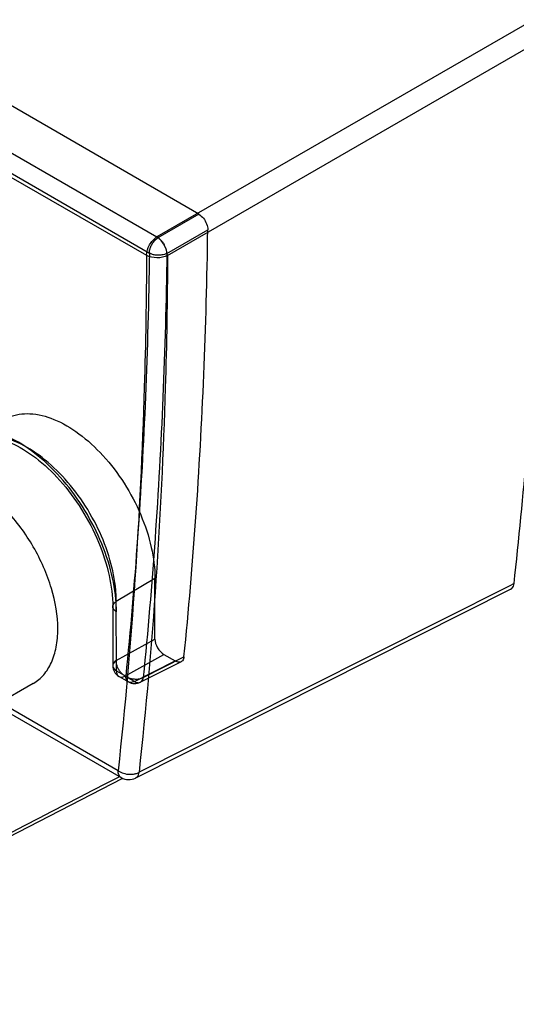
# Model space of a CAD drawing. Header units: millimetres. Extents: x 42 to 325, y 161 to 350.
# Tile 22 of 25: x 265 to 284, y 165 to 204. Entities that reach past the tile are written whole.
import ezdxf

# ---------------------------------------------------------------- set-up
doc = ezdxf.new("R2010")
doc.units = ezdxf.units.MM
doc.header["$LTSCALE"] = 33.284514
doc.layers.get('0').update_dxf_attribs({"linetype": 'CONTINUOUS'})

msp = doc.modelspace()

# ---------------------------------------------------------------- linework, layer by layer
at = {"color": 7}
for p, q in [((271.842, 196.684), (241.706, 214.083)), ((285.12, 204.41), (270.174, 195.783)), ((270.598, 195.046), (285.544, 203.674)), ((260.982, 201.091), (270.174, 195.783)), ((261.391, 199.872), (269.765, 195.057)), ((263.074, 199.07), (269.877, 195.143)), ((271.842, 196.684), (270.218, 195.748)), ((270.572, 195.129), (272.195, 196.066)), ((270.174, 195.783), (270.218, 195.748)), ((270.097, 182.22), (268.562, 181.303)), ((270.097, 179.813), (270.097, 182.22)), ((284.159, 181.916), (273.418, 176.508)), ((284.353, 182.013), (284.159, 181.916)), ((284.222, 181.79), (269.33, 174.292)), ((268.422, 181.102), (268.422, 178.758)), ((268.568, 178.554), (268.562, 181.303)), ((268.562, 178.959), (270.097, 179.813)), ((268.909, 178.343), (270.45, 179.201)), ((269.634, 178.289), (271.251, 179.102)), ((270.45, 179.201), (270.899, 178.941)), ((269.282, 178.128), (270.899, 178.941)), ((271.141, 178.912), (269.519, 178.096)), ((268.568, 178.554), (268.941, 178.339)), ((268.672, 178.325), (269.045, 178.11)), ((269.282, 178.128), (268.909, 178.343)), ((265.267, 178.049), (263.217, 176.865)), ((263.774, 177.187), (268.76, 174.308)), ((268.636, 174.583), (263.95, 177.288)), ((273.418, 176.508), (269.466, 174.519)), ((251.373, 165.305), (268.824, 174.284))]:
    msp.add_line(p, q, dxfattribs=at)
for centre, radius, start, end in [((268.922, 178.758), 0.5, 179.9559, 240.0654), ((269.295, 178.543), 0.5, 240.048, 296.7107), ((269.124, 175.262), 0.822, 275.2398, 281.417), ((269.06, 174.828), 0.6, 240.0006, 296.7242)]:
    msp.add_arc(centre, radius, start, end, dxfattribs=at)
msp.add_ellipse((270.45, 179.609), major_axis=(-0.25, 0.433), ratio=0.577708, start_param=0.786169, end_param=2.356356, dxfattribs=at)
for points, knots in [([(284.353, 182.013), (284.549, 183.769), (285.245, 190.969), (285.532, 198.208), (285.544, 203.674)], [0, 0, 0, 0, 0.244197, 1, 1, 1, 1]), ([(271.842, 196.684), (271.911, 196.644), (272.035, 196.526), (272.158, 196.311), (272.196, 196.145), (272.195, 196.066)], [0, 0, 0, 0, 0.324606, 0.677422, 1, 1, 1, 1]), ([(271.251, 179.102), (271.436, 180.95), (271.752, 184.683), (272.066, 190.34), (272.169, 194.147), (272.195, 196.066)], [0, 0, 0, 0, 0.327835, 0.661185, 1, 1, 1, 1]), ([(269.765, 195.057), (269.765, 195.199), (269.86, 195.481), (270.052, 195.708), (270.174, 195.783)], [0, 0, 0, 0, 0.497771, 1, 1, 1, 1]), ([(269.877, 195.143), (269.877, 195.178), (269.886, 195.255), (269.922, 195.379), (269.989, 195.515), (270.088, 195.647), (270.173, 195.72), (270.218, 195.748)], [0, 0, 0, 0, 0.146218, 0.320681, 0.537721, 0.777479, 1, 1, 1, 1]), ([(270.598, 195.046), (270.594, 195.191), (270.492, 195.474), (270.299, 195.705), (270.176, 195.782)], [0, 0, 0, 0, 0.49907, 1, 1, 1, 1]), ([(270.223, 195.745), (270.255, 195.725), (270.316, 195.675), (270.397, 195.585), (270.444, 195.515), (270.465, 195.477)], [0, 0, 0, 0, 0.307522, 0.645619, 1, 1, 1, 1]), ([(269.877, 195.143), (269.851, 193.242), (269.748, 189.471), (269.437, 183.867), (269.124, 180.169), (268.941, 178.339)], [0, 0, 0, 0, 0.338778, 0.672127, 1, 1, 1, 1]), ([(270.572, 195.129), (270.541, 195.113), (270.476, 195.086), (270.376, 195.063), (270.279, 195.053), (270.189, 195.053), (270.108, 195.062), (270.037, 195.076), (269.97, 195.091), (269.926, 195.131), (269.881, 195.145), (269.865, 195.136)], [0, 0, 0, 0, 0.143636, 0.284661, 0.418284, 0.541592, 0.653313, 0.751973, 0.839357, 0.925596, 1, 1, 1, 1]), ([(270.572, 195.129), (270.571, 195.166), (270.56, 195.245), (270.524, 195.362), (270.487, 195.439), (270.465, 195.477)], [0, 0, 0, 0, 0.302642, 0.640962, 1, 1, 1, 1]), ([(269.765, 195.057), (269.756, 193.31), (269.64, 186.474), (269.186, 179.643), (268.636, 174.583)], [0, 0, 0, 0, 0.255571, 1, 1, 1, 1]), ([(270.598, 195.046), (270.59, 193.294), (270.473, 186.441), (270.018, 179.591), (269.466, 174.519)], [0, 0, 0, 0, 0.255571, 1, 1, 1, 1]), ([(270.572, 195.129), (270.545, 193.224), (270.442, 189.445), (270.131, 183.829), (269.817, 180.123), (269.634, 178.289)], [0, 0, 0, 0, 0.338778, 0.672127, 1, 1, 1, 1]), ([(270.598, 195.046), (270.472, 194.978), (270.18, 194.926), (269.888, 194.986), (269.765, 195.057)], [0, 0, 0, 0, 0.501854, 1, 1, 1, 1]), ([(263.092, 186.264), (263.092, 186.621), (263.166, 187.286), (263.574, 188.148), (264.279, 188.693), (265.181, 188.821), (266.155, 188.562), (267.143, 187.973), (268.083, 187.102), (268.91, 186.01), (269.561, 184.779), (269.984, 183.503), (270.097, 182.634), (270.097, 182.22)], [0, 0, 0, 0, 0.085967, 0.158798, 0.224, 0.291721, 0.370477, 0.462469, 0.566351, 0.677527, 0.790825, 0.900439, 1, 1, 1, 1]), ([(268.546, 181.393), (268.506, 181.845), (268.318, 182.775), (267.794, 184.121), (267.052, 185.397), (266.143, 186.512), (265.132, 187.391), (264.08, 187.974), (263.049, 188.216), (262.391, 188.107), (262.116, 187.985)], [0, 0, 0, 0, 0.133002, 0.275684, 0.421481, 0.563403, 0.695048, 0.811755, 0.912119, 1, 1, 1, 1]), ([(262.672, 187.732), (262.915, 187.839), (263.519, 187.907), (264.451, 187.621), (265.425, 187.015), (266.375, 186.11), (267.221, 184.972), (267.885, 183.694), (268.309, 182.391), (268.422, 181.514), (268.422, 181.102)], [0, 0, 0, 0, 0.08183, 0.178371, 0.29573, 0.431968, 0.579983, 0.730334, 0.873196, 1, 1, 1, 1]), ([(268.542, 181.753), (268.505, 182.162), (268.336, 183.005), (267.86, 184.228), (267.185, 185.389), (266.358, 186.405), (265.436, 187.206), (264.48, 187.735), (263.543, 187.955), (262.946, 187.855), (262.698, 187.745)], [0, 0, 0, 0, 0.132486, 0.275064, 0.421091, 0.563387, 0.695356, 0.812193, 0.912447, 1, 1, 1, 1]), ([(266.241, 180.201), (266.241, 180.746), (266.037, 181.895), (265.324, 183.509), (264.282, 184.933), (263.389, 185.685), (262.918, 185.957)], [0, 0, 0, 0, 0.237254, 0.500001, 0.762748, 1, 1, 1, 1]), ([(284.222, 181.79), (284.24, 181.8), (284.314, 181.852), (284.346, 181.946), (284.353, 182.013)], [0, 0, 0, 0, 0.227906, 1, 1, 1, 1]), ([(268.562, 181.303), (268.562, 181.352), (268.561, 181.451), (268.554, 181.601), (268.546, 181.702), (268.542, 181.753)], [0, 0, 0, 0, 0.327669, 0.661049, 1, 1, 1, 1]), ([(268.568, 180.898), (268.515, 180.929), (268.419, 181.005), (268.419, 181.197), (268.512, 181.273), (268.562, 181.303)], [0, 0, 0, 0, 0.35984, 0.653644, 1, 1, 1, 1]), ([(268.568, 180.898), (268.568, 180.952), (268.567, 181.062), (268.559, 181.227), (268.551, 181.337), (268.546, 181.393)], [0, 0, 0, 0, 0.327679, 0.661054, 1, 1, 1, 1]), ([(265.267, 178.049), (265.422, 178.139), (265.713, 178.382), (266.021, 178.888), (266.205, 179.51), (266.241, 179.963), (266.241, 180.201)], [0, 0, 0, 0, 0.217745, 0.450883, 0.71046, 1, 1, 1, 1]), ([(271.251, 179.102), (271.245, 179.048), (271.215, 178.941), (271.053, 178.871), (270.949, 178.913), (270.899, 178.941)], [0, 0, 0, 0, 0.342066, 0.635945, 1, 1, 1, 1]), ([(268.562, 178.959), (268.511, 178.928), (268.421, 178.853), (268.418, 178.663), (268.514, 178.585), (268.568, 178.554)], [0, 0, 0, 0, 0.348172, 0.631128, 1, 1, 1, 1]), ([(268.659, 178.606), (268.638, 178.644), (268.602, 178.721), (268.568, 178.84), (268.561, 178.92), (268.562, 178.959)], [0, 0, 0, 0, 0.351877, 0.689428, 1, 1, 1, 1]), ([(268.568, 178.554), (268.568, 178.514), (268.577, 178.436), (268.642, 178.327), (268.776, 178.286), (268.866, 178.319), (268.909, 178.343)], [0, 0, 0, 0, 0.237055, 0.461935, 0.705144, 1, 1, 1, 1]), ([(268.909, 178.343), (268.876, 178.361), (268.812, 178.409), (268.728, 178.498), (268.68, 178.569), (268.659, 178.606)], [0, 0, 0, 0, 0.309141, 0.646862, 1, 1, 1, 1]), ([(268.93, 178.36), (268.965, 178.333), (269.032, 178.275), (269.169, 178.239), (269.319, 178.216), (269.482, 178.229), (269.587, 178.264), (269.634, 178.289)], [0, 0, 0, 0, 0.1761, 0.34842, 0.559205, 0.788382, 1, 1, 1, 1]), ([(269.282, 178.128), (269.256, 178.114), (269.206, 178.093), (269.132, 178.083), (269.071, 178.094), (269.024, 178.121), (268.989, 178.158), (268.965, 178.2), (268.95, 178.246), (268.943, 178.292), (268.941, 178.324), (268.941, 178.339)], [0, 0, 0, 0, 0.175613, 0.315928, 0.431839, 0.533892, 0.629949, 0.723502, 0.816501, 0.911672, 1, 1, 1, 1]), ([(269.282, 178.128), (269.33, 178.099), (269.431, 178.055), (269.593, 178.125), (269.627, 178.233), (269.634, 178.289)], [0, 0, 0, 0, 0.351285, 0.644498, 1, 1, 1, 1]), ([(268.76, 174.308), (268.719, 174.331), (268.65, 174.419), (268.636, 174.526), (268.636, 174.583)], [0, 0, 0, 0, 0.449869, 1, 1, 1, 1]), ([(268.636, 174.583), (268.654, 174.57), (268.735, 174.519), (268.826, 174.484), (268.896, 174.467)], [0, 0, 0, 0, 0.235418, 1, 1, 1, 1]), ([(269.287, 174.456), (269.303, 174.46), (269.365, 174.474), (269.425, 174.497), (269.466, 174.519)], [0, 0, 0, 0, 0.262896, 1, 1, 1, 1]), ([(269.33, 174.292), (269.348, 174.301), (269.423, 174.354), (269.457, 174.449), (269.466, 174.519)], [0, 0, 0, 0, 0.225534, 1, 1, 1, 1])]:
    msp.add_open_spline(points, degree=3, knots=knots, dxfattribs=at)
for points in [[(268.896, 174.467), (268.995, 174.442), (269.098, 174.434), (269.199, 174.443)], [(268.697, 174.345), (262.965, 171.395), (257.232, 168.446), (251.5, 165.497)]]:
    msp.add_open_spline(points, degree=3, dxfattribs=at)

doc.saveas('drawing.dxf')
